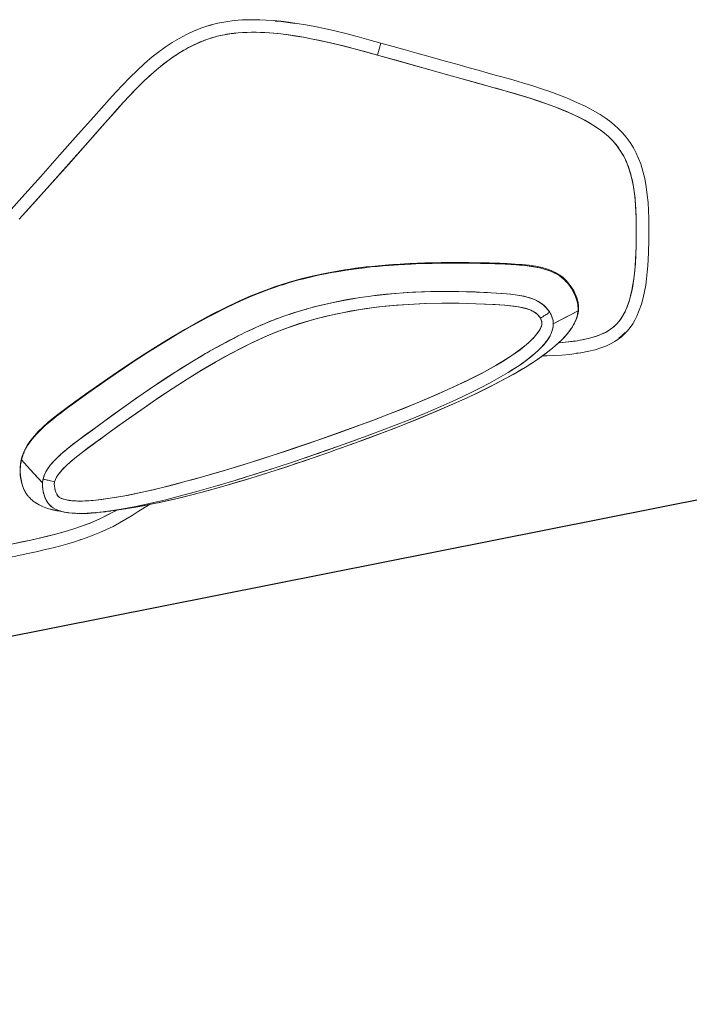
# Model space of a CAD drawing. Header units: millimetres. Extents: x -391 to 65307, y -49674 to 2290.
# Tile 12 of 21: x 17614 to 19208, y -38845 to -36503. Entities that reach past the tile are written whole.
import ezdxf

# ---------------------------------------------------------------- set-up
doc = ezdxf.new("R2010")
doc.units = ezdxf.units.MM
doc.header["$LTSCALE"] = 200
doc.header["$MEASUREMENT"] = 0
doc.layers.get('0').update_dxf_attribs({"color": 8, "linetype": 'CONTINUOUS'})
doc.layers.add('furniture', color=8, linetype='CONTINUOUS')
doc.layers.add('orlando', color=8, linetype='CONTINUOUS')

# ---------------------------------------------------------------- blocks, each defined once
blk = doc.blocks.new('A$C581C1D5C')
at = {"linetype": 'Continuous', "lineweight": 0}
for p, q in [((1208.6, 1302.5), (1210.6, 1303.7)), ((1156.8, 1233.2), (1173.7, 1245.9)), ((1173.7, 1245.9), (1191.2, 1257.8)), ((1226.7, 1242.9), (1229.4, 1243.3)), ((1248.1, 1245.4), (1250.4, 1245.5)), ((1269, 1245), (1269.6, 1245)), ((1269.6, 1245), (1270.1, 1244.9)), ((1137.9, 1217.5), (1140.3, 1219.7)), ((1140.3, 1219.7), (1156.8, 1233.2)), ((1150.5, 1222), (1152.5, 1222.7)), ((1204, 1238.2), (1205.6, 1238.6)), ((1287.6, 1240.4), (1287.7, 1240.4)), ((1119.5, 1211.3), (1118.7, 1211)), ((1177.5, 1199.6), (1158.2, 1193.1)), ((1197, 1205.5), (1177.5, 1199.6)), ((1246.8, 1215.7), (1236.7, 1214.4)), ((1253.6, 1216.1), (1246.8, 1215.7)), ((1257, 1216.2), (1253.6, 1216.1)), ((1272.2, 1214.8), (1267.1, 1215.7)), ((1269.2, 1215.4), (1268.8, 1215.4)), ((1268.9, 1215.4), (1269.2, 1215.4)), ((1277.1, 1213.3), (1272.2, 1214.8)), ((1279.4, 1212.2), (1277.1, 1213.3)), ((1281.5, 1210.9), (1279.4, 1212.2)), ((1283.5, 1209.2), (1281.5, 1210.9)), ((1285.2, 1207.3), (1283.5, 1209.2)), ((1288.1, 1203.1), (1285.2, 1207.3)), ((1290.4, 1198.6), (1288.1, 1203.1)), ((1291.5, 1196.3), (1290.4, 1198.6)), ((1292.4, 1194), (1291.5, 1196.3)), ((1120, 1178.7), (1082.4, 1163.1)), ((1146, 1188.6), (1142.9, 1187.5)), ((1144, 1187.9), (1146.3, 1188.7)), ((1294.1, 1189.2), (1292.4, 1194)), ((1292.9, 1167.3), (1294.7, 1173.1)), ((1295.3, 1184.2), (1294.1, 1189.2)), ((1294.7, 1173.1), (1295.5, 1179.2)), ((1295.5, 1181.7), (1295.3, 1184.2)), ((1295.5, 1179.2), (1295.5, 1181.7)), ((1323.3, 1172.3), (1323.1, 1171.1)), ((1074.4, 1159.6), (1074.4, 1159.7)), ((1279.7, 1142.4), (1283.3, 1148.1)), ((1289.8, 1159.8), (1292.9, 1167.3)), ((1319.3, 1156.9), (1318.8, 1155.4)), ((1382.8, 1148.2), (1382.8, 1147.9)), ((1255.1, 1110.8), (1267.9, 1126.3)), ((1314.5, 1145.7), (1313.7, 1144.1)), ((1314.7, 1146.1), (1314.5, 1145.7)), ((908.4, 1113.6), (911.1, 1115)), ((1241.7, 1095.7), (1255.1, 1110.8)), ((870.2, 1093.8), (872.3, 1094.9)), ((935.1, 1093.4), (898.9, 1074.9)), ((1221.2, 1073.6), (1228.1, 1080.9)), ((1228.1, 1080.9), (1241.7, 1095.7)), ((862.9, 1055.9), (827, 1036.7)), ((898.9, 1074.9), (862.9, 1055.9)), ((1200.5, 1051.7), (1207.4, 1059)), ((1207.4, 1059), (1214.3, 1066.3)), ((1214.3, 1066.3), (1221.2, 1073.6)), ((787.7, 1049.5), (794.5, 1053.2)), ((827, 1036.7), (791.4, 1017.3)), ((1172.9, 1022.4), (1186.7, 1037.1)), ((1186.7, 1037.1), (1200.5, 1051.7)), ((791.4, 1017.3), (720.5, 977.6)), ((741.1, 1023.7), (742.3, 1024.4)), ((1145.2, 993.3), (1172.9, 1022.4)), ((1117.2, 964.5), (1145.2, 993.3)), ((720.5, 977.6), (685.3, 957.4)), ((1088.8, 936), (1117.2, 964.5)), ((685.3, 957.4), (650.2, 937)), ((571.2, 924.9), (577.6, 928.7)), ((1060.1, 907.9), (1088.8, 936)), ((580.4, 895.5), (545.8, 874.2)), ((1030.9, 880.4), (1060.1, 907.9)), ((545.8, 874.2), (511.4, 852.6)), ((1001.4, 853.4), (1030.9, 880.4)), ((511.4, 852.6), (477.4, 830.5)), ((971.3, 827.1), (1001.4, 853.4)), ((426.2, 832.2), (426.6, 832.5)), ((477.4, 830.5), (443.6, 808)), ((443.6, 808), (410.3, 784.9)), ((995.9, 809.7), (989.4, 804.1)), ((410.3, 784.9), (377.5, 761)), ((1075.8, 781.6), (1065.8, 773)), ((377.5, 761), (345.4, 736.3)), ((827.3, 720.7), (844.3, 731.3)), ((810, 710.6), (827.3, 720.7)), ((251.3, 647.2), (251.3, 647.2)), ((228.6, 610), (227, 605.1)), ((232.8, 619.4), (228.6, 610)), ((237.9, 628.3), (232.8, 619.4)), ((225.9, 600), (225.7, 594.8)), ((225.7, 594.8), (226, 592.2)), ((227, 605.1), (225.9, 600)), ((226, 592.2), (226.6, 589.8)), ((226.6, 589.8), (227.6, 587.4)), ((227.6, 587.4), (228.8, 585.2)), ((428.9, 582.5), (468.7, 589.9)), ((468.7, 589.9), (508.3, 598.3)), ((508.3, 598.3), (547.6, 607.7)), ((790.8, 588.6), (787.6, 587.1)), ((46.3, 553.3), (51.7, 562.4)), ((51.7, 562.4), (58.2, 570.9)), ((179.5, 572.7), (179.6, 573)), ((179.6, 573), (179.5, 572.7)), ((228.8, 585.2), (231.9, 581.2)), ((231.9, 581.2), (233.7, 579.3)), ((233.7, 579.3), (235.6, 577.6)), ((235.6, 577.6), (239.5, 574.4)), ((239.5, 574.4), (243.8, 571.7)), ((243.8, 571.7), (248.4, 569.5)), ((248.4, 569.5), (253.2, 567.9)), ((253.2, 567.9), (258.1, 566.7)), ((258.1, 566.7), (268.1, 565.2)), ((268.1, 565.2), (278.2, 564.6)), ((278.2, 564.6), (288.4, 564.6)), ((288.4, 564.6), (308.6, 565.7)), ((348.9, 570.1), (368.9, 572.9)), ((368.9, 572.9), (389, 575.9)), ((389, 575.9), (409, 579.1)), ((409, 579.1), (428.9, 582.5)), ((1494.7, 581.1), (1471.8, 543.9)), ((466.6, 561.2), (459.4, 559.7)), ((1471.8, 543.9), (1449.2, 506.4)), ((1449.2, 506.4), (1404.2, 431.3)), ((350.9, 472.5), (351.2, 471)), ((351.2, 471), (350.9, 472.5)), ((1404.2, 431.3), (1359.4, 356.2)), ((1359.4, 356.2), (1341.5, 326.1)), ((1341.5, 326.1), (1314.4, 281.1)), ((1314.4, 281.1), (1303, 262.5)), ((1303, 262.5), (1291.4, 243.9)), ((395.8, 67.4), (354.2, 71.9)), ((437.4, 63.7), (395.8, 67.4)), ((562.6, 53), (479.1, 60.1)), ((729.4, 38.9), (726.9, 9)), ((726.9, 9), (729.4, 38.9)), ((771.4, 35.4), (729.4, 38.9)), ((813.3, 32.6), (771.4, 35.4)), ((855.3, 30.6), (813.3, 32.6))]:
    blk.add_line(p, q, dxfattribs=at)
at = {"linetype": 'Continuous', "lineweight": 15}
blk.add_line((1277.2, 1245.6), (1274.3, 1245.6), dxfattribs=at)
at = {"linetype": 'Continuous', "lineweight": 0, "flags": 128}
for points in [[(1494.7, 581.1), (1464, 531), (1433.7, 480.6), (1403.5, 430.1), (1373.4, 379.6), (1343.3, 329.1), (1326.6, 301.4), (1309.9, 273.7), (1292.9, 246.2), (1275.2, 219.2), (1263.6, 202.4), (1251.5, 186), (1239, 170), (1225.9, 154.6), (1212.3, 139.6), (1199.4, 126.6), (1185.9, 114.2), (1171.7, 102.4), (1156.8, 91.4), (1141.3, 81.3), (1125.7, 72.3), (1109.5, 64.4), (1092.8, 57.5), (1075.6, 51.7), (1054.8, 45.9), (1034, 41.3), (1013.3, 37.7), (992.6, 34.9), (971.8, 32.8), (951.1, 31.3), (919.4, 30.1), (887.7, 29.9), (856, 30.6), (824.4, 32), (792.7, 33.9), (761, 36.2), (729.4, 38.9)], [(1137.8, 1217.5), (1138.2, 1217.8), (1156.4, 1232.9), (1175.1, 1246.9), (1194.3, 1259.8), (1212.9, 1271), (1231.8, 1281.6), (1251, 1291.6), (1270.4, 1301.2), (1290, 1310.3), (1325.4, 1325.9), (1361.2, 1340.8), (1397.2, 1355.1), (1433.5, 1368.9), (1469.9, 1382.3)], [(1306.7, 1317.8), (1325.4, 1325.9), (1345.2, 1334.2), (1365.9, 1342.7), (1387.8, 1351.4)], [(1227.8, 1279.4), (1241.8, 1286.9), (1256.6, 1294.4), (1272.4, 1302.1), (1289.1, 1309.9), (1306.7, 1317.8)], [(1191.2, 1257.8), (1202.7, 1265), (1214.9, 1272.2), (1227.8, 1279.4)], [(1205.6, 1238.6), (1216.9, 1241.1), (1218.3, 1241.3)], [(1252, 1245.5), (1258.9, 1245.7), (1259.9, 1245.6)], [(1318.6, 1205.2), (1316.3, 1210.6), (1314.5, 1214.3), (1312.2, 1218.4), (1309.3, 1222.8), (1305.6, 1227.6), (1301.7, 1231.5), (1297.1, 1235.2), (1292.3, 1238.2), (1287.6, 1240.4), (1281.4, 1242.6), (1275.8, 1244), (1270.7, 1244.8), (1265.9, 1245.3), (1261.4, 1245.6), (1259.3, 1245.7)], [(1289.1, 1245.4), (1274.4, 1245.6), (1274.3, 1245.6)], [(1276.8, 1245.6), (1284.6, 1245.6), (1296.8, 1244.8), (1304.8, 1243.8), (1313, 1242.3), (1321.5, 1240.1), (1330.3, 1237), (1332.6, 1235.9)], [(1304.8, 1243.8), (1297.2, 1244.8), (1289.1, 1245.4)], [(1320.1, 1240.5), (1312.7, 1242.3), (1304.8, 1243.8)], [(1151.1, 1222.3), (1123.2, 1212.1), (1094.5, 1200.8), (1061, 1186.6), (1027.8, 1171.7), (995, 1156.4), (953.4, 1136.3), (912.3, 1115.6), (871.4, 1094.5), (830.9, 1072.9)], [(1119.5, 1211.3), (1127.1, 1213.9), (1144.7, 1219.7)], [(1122.6, 1211.9), (1123.4, 1212.2), (1143.9, 1219.8)], [(1144.9, 1219.8), (1141.2, 1218.6), (1136, 1216.9)], [(1161.9, 1226), (1163.6, 1226.5), (1182.6, 1232.4)], [(1184.8, 1233.1), (1189.8, 1234.5), (1195.2, 1236)], [(1195.2, 1236), (1197.8, 1236.6), (1200.4, 1237.3)], [(1200.4, 1237.3), (1202.8, 1237.9), (1203.7, 1238.1)], [(1291.2, 1238.7), (1294.8, 1236.7), (1298.1, 1234.4)], [(1299.3, 1233.6), (1300.9, 1232.2), (1302, 1231.3)], [(1302, 1231.3), (1302.9, 1230.4), (1303.9, 1229.5)], [(1303.9, 1229.5), (1305.6, 1227.6), (1306.9, 1226)], [(1308.4, 1224), (1310.1, 1221.7), (1312.9, 1217.2)], [(1334.9, 1234.9), (1327.6, 1238), (1320.1, 1240.5)], [(1339.1, 1232.7), (1337, 1233.8), (1334.9, 1234.9)], [(1343.2, 1230.3), (1340.9, 1231.7), (1339.1, 1232.7)], [(1348.4, 1226.7), (1345.8, 1228.6), (1343.2, 1230.3)], [(1344.1, 1229.7), (1344.3, 1229.6), (1344.6, 1229.4)], [(1351.4, 1224.2), (1349.9, 1225.5), (1348.4, 1226.7)], [(1352.7, 1223.1), (1352, 1223.8), (1351.4, 1224.2)], [(1354.4, 1221.6), (1353.6, 1222.4), (1352.7, 1223.1)], [(1359.7, 1215.9), (1357.1, 1218.8), (1354.4, 1221.6)], [(1357.3, 1218.6), (1357.4, 1218.5), (1357.6, 1218.3)], [(231.9, 581.2), (229.3, 584.4), (227.3, 588), (226, 592), (225.7, 596.1), (226, 600.2), (227.6, 606.9), (229.9, 613.3), (232.9, 619.5), (238, 628.5), (243.6, 637), (249.7, 645.1), (256.1, 653.1), (269.6, 668.3), (283.9, 682.8), (298.7, 696.8), (313.9, 710.2), (338.7, 731), (364.1, 750.9), (390, 770.3), (416.3, 789.1), (442.9, 807.4), (487.7, 837.3), (533.2, 866.3), (579.1, 894.6), (625.3, 922.4), (671.9, 949.7), (718.8, 976.6), (766.3, 1003.4), (814.1, 1029.7), (862.3, 1055.7), (910.9, 1081.1), (960, 1105.9), (987.7, 1119.5), (1015.6, 1132.9), (1043.6, 1145.9), (1071.8, 1158.5), (1100.3, 1170.7), (1128.9, 1182.2), (1157.9, 1193), (1174.2, 1198.5), (1190.6, 1203.7), (1207.1, 1208.3), (1223.9, 1212.1), (1233.8, 1214), (1243.7, 1215.4), (1253.8, 1216.1), (1259.7, 1216.2), (1265.6, 1215.9), (1271.4, 1215), (1277.1, 1213.3), (1281.6, 1210.8), (1285.2, 1207.3), (1288.1, 1203.1), (1290.4, 1198.6), (1292.4, 1194), (1294.1, 1189.2), (1295.3, 1184.2), (1295.5, 1179.2)], [(676.1, 993.8), (697.3, 1006), (755.6, 1038.8), (802.7, 1064.5), (850, 1089.7), (897.8, 1114.2), (946.1, 1137.9), (994.8, 1160.6), (1031, 1176.6), (1067.6, 1191.8), (1104.8, 1206), (1119.1, 1211.1)], [(1118.7, 1211), (1103.8, 1205.7), (1089.9, 1200.5), (1076.9, 1195.5), (1064.9, 1190.7), (1053.9, 1186.2), (1043.7, 1181.9)], [(1267.1, 1215.7), (1262.3, 1216.1), (1257, 1216.2)], [(1312.9, 1217.2), (1314.2, 1214.8), (1315.4, 1212.4)], [(1315.4, 1212.4), (1316, 1211.2), (1316.5, 1210)], [(1316.5, 1210), (1316.8, 1209.4), (1317.1, 1208.8)], [(1317.1, 1208.8), (1317.4, 1208.2), (1317.6, 1207.6)], [(1317.6, 1207.6), (1318.2, 1206.2), (1318.7, 1205.1)], [(1320.2, 1201), (1319.4, 1203.1), (1318.6, 1205.2)], [(1318.7, 1205.1), (1319.1, 1203.9), (1319.6, 1202.6)], [(1319.6, 1202.6), (1320.5, 1200.1), (1321.3, 1197.5)], [(1321.3, 1197.5), (1322, 1195), (1322.7, 1192.3)], [(1364.5, 1209.6), (1362.4, 1212.5), (1359.7, 1215.9)], [(1362.8, 1212), (1362.9, 1211.9), (1363.1, 1211.6)], [(1368.6, 1202.9), (1366.6, 1206.3), (1364.5, 1209.6)], [(1367.2, 1205.3), (1367.4, 1205), (1367.7, 1204.5)], [(1372.2, 1195.9), (1370.5, 1199.4), (1368.6, 1202.9)], [(1370.9, 1198.5), (1371.1, 1198.2), (1371.3, 1197.7)], [(1373.7, 1192.2), (1372.9, 1194.1), (1372.2, 1195.9)], [(1295.5, 1179.2), (1294.7, 1173.3), (1293, 1167.5), (1290.8, 1162), (1288.2, 1156.6), (1285.3, 1151.4), (1282.3, 1146.4), (1274.4, 1134.9), (1266, 1123.9), (1255.3, 1111.1), (1244.3, 1098.6), (1233.1, 1086.3), (1202.5, 1053.8), (1171.9, 1021.4), (1135.2, 983), (1097.9, 945.1), (1060, 907.9), (1031.2, 880.6), (1002, 854), (972.3, 828), (942.1, 802.8), (917.9, 783.6), (893.3, 765), (868.2, 747.2), (842.5, 730.2), (817.1, 714.6), (791, 700), (764.2, 686.2), (737, 673.3), (709.5, 661.3), (681.6, 650.1), (648.4, 637.9), (614.8, 626.8), (580.8, 616.6), (546.5, 607.4), (507.3, 598), (467.9, 589.7), (428.3, 582.4), (388.4, 575.8), (366.1, 572.5), (343.7, 569.4), (321.2, 566.8), (298.7, 565), (288.7, 564.6), (278.8, 564.6), (268.9, 565.1), (259, 566.5), (252.9, 568), (247, 570.1), (241.5, 573.1), (236.5, 576.8), (231.9, 581.2)], [(1043.7, 1181.9), (1007.8, 1166.4), (971.5, 1149.9), (934.9, 1132.5), (897.7, 1114.1)], [(1158.2, 1193.1), (1139.6, 1186.3), (1120, 1178.7)], [(1286.6, 1104), (1293.6, 1112.9), (1298.6, 1119.7), (1303.5, 1126.8), (1308.3, 1134.3), (1312.9, 1142.5), (1314.9, 1146.4), (1316.8, 1150.5), (1318.6, 1155), (1320.3, 1159.7), (1321.8, 1165), (1323.1, 1170.9), (1323.8, 1177.6)], [(1295.5, 1179.2), (1298.8, 1179), (1302, 1178.9), (1305.2, 1178.8), (1308.2, 1178.6), (1311, 1178.5), (1313.7, 1178.3), (1316.1, 1178.2), (1318.3, 1178), (1320.1, 1177.9), (1321.7, 1177.8), (1322.9, 1177.7), (1323.8, 1177.6)], [(1323.8, 1177.6), (1322.9, 1177.7), (1321.7, 1177.8), (1320.1, 1177.9), (1318.3, 1178), (1316.1, 1178.2), (1313.7, 1178.3), (1311, 1178.5), (1308.2, 1178.6), (1305.2, 1178.8), (1302, 1178.9), (1298.8, 1179), (1295.5, 1179.2)], [(1322.7, 1192.3), (1322.9, 1191), (1323.1, 1189.7)], [(1323.1, 1189.7), (1323.3, 1188.6), (1323.5, 1187)], [(1323.8, 1177.6), (1323.6, 1174.8), (1323.3, 1172.3)], [(1323.5, 1187), (1323.7, 1184.7), (1323.9, 1182.3)], [(1382.7, 1142.5), (1349.7, 1167.5), (1323.5, 1187)], [(1323.5, 1187), (1356.8, 1162.2), (1382.7, 1142.5)], [(1323.9, 1182.3), (1323.9, 1179.9), (1323.8, 1177.6)], [(1376.4, 1184.9), (1375.1, 1188.6), (1373.7, 1192.2)], [(1377.6, 1181.2), (1377, 1183), (1376.4, 1184.9)], [(1379.7, 1173.5), (1378.7, 1177.5), (1377.6, 1181.2)], [(1378.8, 1177.2), (1378.8, 1177.1), (1378.9, 1176.8)], [(1382.3, 1158.1), (1381.2, 1166.1), (1379.7, 1173.5)], [(1082.4, 1163.1), (1064.8, 1155.4), (1046.6, 1147.3), (1027.7, 1138.6), (1008.2, 1129.4)], [(1283.3, 1148.1), (1286.8, 1154.1), (1289.8, 1159.8)], [(1317.1, 1151.2), (1315.9, 1148.7), (1315.9, 1148.5)], [(1318.5, 1154.6), (1318.3, 1154.1), (1317.9, 1153.2)], [(1322.3, 1167), (1321.1, 1162.2), (1319.3, 1156.9)], [(1323, 1170.6), (1322.9, 1169.6), (1322.3, 1167)], [(1382.8, 1150.3), (1382.6, 1154.9), (1382.3, 1158.1)], [(1382.8, 1146.4), (1382.8, 1148.3), (1382.8, 1150.3)], [(1008.2, 1129.4), (990.7, 1121), (972.7, 1112.2), (954.2, 1103), (935.1, 1093.4)], [(1267.9, 1126.3), (1274.2, 1134.6), (1279.7, 1142.4)], [(1310.3, 1137.7), (1305.6, 1130), (1298.9, 1120)], [(1312.7, 1142.2), (1312.5, 1141.7), (1312.3, 1141.3)], [(1380.7, 1126.8), (1380.5, 1125.6), (1379.9, 1123.3)], [(1381.7, 1132.3), (1382.3, 1137), (1382.7, 1142.5)], [(1382.7, 1142.5), (1382.8, 1144.2), (1382.8, 1146.4)], [(897.7, 1114.1), (878.6, 1104.4), (858.8, 1094.2), (838.1, 1083.4), (816.6, 1072), (794.2, 1060), (774.9, 1049.5), (755, 1038.5), (739.1, 1029.6), (722, 1020), (703.9, 1009.8), (684.7, 998.8)], [(926.7, 753.7), (931.6, 757.3), (954.5, 775.3), (977, 793.7), (999.2, 812.5), (1021, 831.7), (1050.5, 858.6), (1079.6, 886.1), (1108.2, 914.1), (1136.4, 942.5), (1164.2, 971.2), (1191.6, 1000.1), (1218.8, 1029.1), (1246, 1058), (1258, 1071), (1270, 1084.4), (1281.9, 1098.2), (1284.9, 1101.9)], [(1286.1, 1103.3), (1272.3, 1087), (1258.4, 1071.4)], [(1290.8, 1109.2), (1288.3, 1106.1), (1286.1, 1103.3)], [(1293.9, 1113.2), (1292.3, 1111.2), (1290.8, 1109.2)], [(1298.9, 1120), (1296, 1116), (1293.9, 1113.2)], [(1364.2, 1084.4), (1369.1, 1093.6), (1373.3, 1102.8)], [(1374.7, 1106.3), (1374.2, 1105.1), (1373.8, 1104.1)], [(832.3, 1073.7), (851.7, 1084), (870.2, 1093.8)], [(1353.5, 1067.2), (1359.1, 1075.8), (1364.2, 1084.4)], [(830.9, 1072.9), (786.1, 1048.6), (741.5, 1023.9)], [(794.5, 1053.2), (814, 1063.8), (832.3, 1073.7)], [(1258.4, 1071.4), (1243.6, 1055.5), (1229.6, 1040.5)], [(1329.1, 1035.5), (1342.4, 1052), (1353.5, 1067.2)], [(1326.5, 1032.5), (1324.7, 1030.2), (1311.2, 1014.9), (1297.6, 1000), (1283.9, 985.5), (1250.4, 950.6), (1216.6, 916), (1186.6, 885.9)], [(1229.6, 1040.5), (1215.2, 1025.2), (1200.6, 1009.7)], [(1302.7, 1005.5), (1316.8, 1021.1), (1329.1, 1035.5)], [(741.5, 1023.9), (687, 993), (632.8, 961.6), (578.9, 929.5), (525.3, 896.6), (491.9, 875.5), (458.7, 853.9), (425.7, 831.9), (393.1, 809.2), (360.9, 785.7), (341.2, 770.7), (321.7, 755.3), (302.3, 739.3), (283.3, 722.7), (264.6, 705.2), (255.4, 695.9), (246.4, 686.4), (237.6, 676.5), (229.1, 666.1), (220.8, 655), (216.8, 649.1), (212.9, 642.9), (209.2, 636.2), (205.7, 629.1), (202.5, 621.2), (201.1, 616.9), (199.9, 612.3), (198.9, 607.1), (198.3, 601.3), (198.3, 594.7), (198.7, 591.2), (199.4, 587.6)], [(700.8, 1000.9), (708.9, 1005.5), (719.4, 1011.5)], [(1200.6, 1009.7), (1186.1, 994.3), (1171.6, 979.1)], [(645, 968.8), (669.2, 982.8), (682.2, 990.3)], [(684.7, 998.8), (667.4, 988.8), (650.1, 978.8)], [(682.2, 990.3), (691.9, 995.8), (700.8, 1000.9)], [(1275.3, 976.4), (1288.6, 990.4), (1302.7, 1005.5)], [(191.9, 647.9), (192.5, 648.7), (205.3, 663.1), (218.5, 676.9), (232, 690.2), (245.8, 702.9), (270.4, 724.5), (295.4, 745), (320.8, 764.9), (346.6, 784.2), (372.6, 802.9), (398.8, 821.3), (440.5, 849.4), (482.5, 876.8), (524.9, 903.5), (582, 938.5), (620.7, 961.5)], [(608, 947), (624.5, 956.7), (631.2, 960.6)], [(650.1, 978.8), (637.2, 971.3), (615.6, 958.5)], [(639.1, 972.4), (639.5, 972.6), (640, 972.9)], [(1171.6, 979.1), (1157, 963.8), (1142.3, 948.6)], [(1247.6, 947.6), (1262.4, 963), (1275.3, 976.4)], [(615.6, 958.5), (594.8, 946.1), (575, 934.3), (556.4, 923), (538.8, 912.2), (522.3, 902), (506.9, 892.3), (492.6, 883.3), (479.4, 874.8)], [(650.2, 937), (626.2, 922.9), (603, 909.1), (580.4, 895.5)], [(1142.3, 948.6), (1127.6, 933.6), (1112.7, 918.6)], [(1219.6, 919), (1233.6, 933.3), (1247.6, 947.6)], [(1112.7, 918.6), (1097.8, 903.8), (1082.6, 889)], [(1191.4, 890.6), (1204.8, 904), (1219.6, 919)], [(1134.1, 834.9), (1162.6, 862.3), (1191.4, 890.6)], [(479.4, 874.8), (431.6, 843.5), (390.6, 815.6)], [(1082.6, 889), (1067.5, 874.6), (1052, 860)], [(1052, 860), (1036.8, 846), (1021, 831.7)], [(918.4, 784), (935.8, 797.7), (953.4, 812.1), (971.3, 827.1)], [(1021, 831.7), (1005.6, 818.1), (1001.7, 814.7)], [(1075.2, 781.1), (1105.4, 808.2), (1134.1, 834.9)], [(390.6, 815.6), (368, 799.7), (347.3, 784.7)], [(989.4, 804.1), (973.8, 791.1), (957.2, 777.4)], [(347.3, 784.7), (313.3, 759.1), (284.1, 735.9)], [(882, 756.8), (900, 770), (918.4, 784)], [(957.2, 777.4), (948.6, 770.6), (939.5, 763.5), (937, 761.5), (934.5, 759.6), (932, 757.7), (929.4, 755.7), (926.8, 753.7), (924.2, 751.8), (916.8, 746.2), (908.7, 740.3), (899.9, 733.9), (890.4, 727.2)], [(951.1, 681.5), (974.3, 698.5), (996.4, 715.5), (1017.6, 732.3), (1037.7, 748.8), (1056.9, 765.1), (1075.2, 781.1)], [(844.3, 731.3), (862.9, 743.6), (882, 756.8)], [(1040.9, 751.6), (1039.4, 750.3), (1010.4, 726.5), (980.8, 703.4), (978.3, 701.5)], [(284.1, 735.9), (272.4, 726.2), (261.4, 716.8), (251.1, 707.7), (241.5, 699), (232.6, 690.7), (224.3, 682.7)], [(345.4, 736.3), (329.2, 723.2), (314.1, 710.4)], [(782.6, 663.4), (783.3, 663.8), (809.3, 677.3), (834.7, 691.6), (859.6, 706.8), (884.2, 723), (908.2, 739.9), (910.3, 741.5)], [(890.4, 727.2), (883.1, 722.3), (873, 715.5)], [(314.1, 710.4), (300.4, 698.3), (287.8, 686.5), (276.1, 675), (265.5, 663.9), (256, 653)], [(258.6, 699.2), (264.7, 705.2), (271.2, 711.4), (278, 717.8), (280.2, 719.8)], [(774.6, 691.4), (792.6, 700.8), (810, 710.6)], [(855.4, 704.2), (849.3, 700.3), (847.5, 699.2), (846.5, 698.6)], [(873, 715.5), (862.2, 708.4), (855.4, 704.2)], [(224.3, 682.7), (209.5, 667.6), (196.8, 653.7)], [(230.8, 668.3), (242.7, 682.4), (258.6, 699.2)], [(738.2, 673.8), (756.6, 682.5), (774.6, 691.4)], [(819.2, 682.7), (803.8, 674.4), (781.7, 663)], [(837.5, 693.2), (828.7, 688.1), (819.2, 682.7)], [(846.5, 698.6), (842.1, 696), (837.5, 693.2)], [(884.4, 637.4), (900.6, 647.5), (917.2, 658.2), (934, 669.5), (951.1, 681.5)], [(199.1, 666), (200.7, 666.4), (210.4, 668.5)], [(217.1, 649.5), (222.9, 658), (229.7, 667)], [(625.3, 630.2), (651.2, 638.9), (676.5, 648.1), (701.1, 657.8)], [(673.2, 616.9), (695.9, 625.2), (730.2, 639.2), (756.9, 651.1), (768.8, 656.8)], [(701.1, 657.8), (719.8, 665.7), (738.2, 673.8)], [(781.7, 663), (759.6, 652.3), (743.3, 644.9)], [(107.6, 638.1), (122.1, 643.9), (131.5, 647.1)], [(155.6, 592.5), (158, 598), (163.1, 607.6), (168.5, 616.6), (174.2, 625.1), (180.2, 633.3), (181.2, 634.5)], [(184, 638.3), (177.7, 630), (172.1, 622.1)], [(196.8, 653.7), (190.1, 645.8), (184, 638.3)], [(206.3, 630.5), (208.2, 634.3), (210.3, 638.3)], [(210.3, 638.3), (211.9, 641.1), (213.6, 644)], [(213.6, 644), (215.2, 646.7), (217.1, 649.5)], [(743.3, 644.9), (722.9, 636.1), (704.2, 628.5)], [(867.1, 627.2), (875.8, 632.3), (884.4, 637.4)], [(729.4, 38.9), (518.8, 56.7), (477.5, 60.3), (436.1, 63.8), (394.8, 67.5), (353.6, 72), (330.5, 74.9), (307.6, 78.3), (284.7, 82.3), (261.9, 86.9), (244.1, 91.1), (226.4, 95.8), (208.8, 101.3), (191.5, 107.6), (178, 113.4), (164.8, 119.8), (152.1, 127.2), (139.9, 135.6), (128.5, 144.9), (118.2, 155), (108.7, 165.9), (100.1, 177.6), (92.3, 189.8), (84.8, 203.8), (78.1, 218.3), (72.2, 233.1), (67, 248.1), (62.3, 263.5), (57, 283.7), (52.3, 303.9), (48.1, 324.3), (44, 346.2), (40.1, 368.1), (36.7, 390.1), (33.7, 412.2), (31.5, 434.4), (30.6, 447.9), (30.1, 461.6), (30, 475.3), (30.6, 489), (31.8, 502.6), (33.9, 516.1), (37.1, 529.5), (40.4, 539.8), (44.5, 549.7), (49.6, 559.2), (55.8, 568), (63, 576.1), (70.8, 583.3), (79.2, 589.7), (88, 595.6), (97.2, 600.8), (111, 607.6), (125.2, 613.6), (139.8, 619), (154.6, 623.8), (169.7, 628.2), (178.1, 630.5)], [(150, 622.4), (163, 626.3), (177, 630.2), (178.1, 630.5)], [(172.1, 622.1), (166.5, 613.4), (161.6, 605)], [(198.5, 604.5), (198.9, 607.2), (199.4, 609.9)], [(199.4, 609.9), (200, 612.6), (200.6, 615.3)], [(200.6, 615.3), (201.4, 617.8), (202.2, 620.4)], [(202.2, 620.4), (203.2, 623), (204.2, 625.5)], [(204.2, 625.5), (205.2, 627.9), (206.3, 630.5)], [(547.6, 607.7), (574.1, 614.8), (600, 622.3), (625.3, 630.2)], [(704.2, 628.5), (683.3, 620.5), (663, 613.1), (643.3, 606.4), (624.3, 600.3)], [(813.5, 599.1), (831.9, 608.2), (849.4, 617.4)], [(849.4, 617.4), (855.5, 620.7), (867.1, 627.2)], [(868.4, 628), (868, 627.8), (867.8, 627.6)], [(32.9, 585.1), (35.7, 588.6), (39.2, 592.7)], [(58.2, 570.9), (65.3, 578.4), (73.5, 585.5)], [(199.2, 588.3), (170, 565.5), (147, 547.6)], [(147, 547.6), (176.3, 570.4), (199.2, 588.3)], [(153.2, 586.9), (151.4, 582.1), (150, 577.4)], [(161.6, 605), (157, 595.8), (153.2, 586.9)], [(198.2, 599.1), (198.3, 601.9), (198.5, 604.5)], [(198.4, 593.6), (198.2, 597.1), (198.2, 599.1)], [(199.2, 588.3), (198.8, 590.5), (198.4, 593.6)], [(199.6, 586.5), (199.4, 587.6), (199.2, 588.3)], [(199.4, 587.6), (200.5, 583.3), (202.1, 579)], [(200.1, 584.8), (199.8, 585.6), (199.6, 586.5)], [(212.6, 563.3), (217.9, 558), (223.7, 553.4), (230.2, 549.1), (237.2, 545.6), (244.1, 542.9), (250.8, 540.9), (258.2, 539.4), (265.3, 538.4), (272.1, 537.7), (278.7, 537.4), (289.9, 537.3), (300.8, 537.7), (311.5, 538.4), (321.9, 539.3), (346.2, 542), (370.2, 545.1), (394, 548.6), (434.4, 555.2), (474.7, 562.7), (514.9, 571.1), (554.9, 580.6), (590.6, 590.2), (626.1, 600.8), (634.2, 603.5)], [(624.3, 600.3), (603.5, 593.9), (582.9, 588.1), (562.5, 582.6), (542.4, 577.5)], [(740, 567.3), (753.9, 572.8), (767.1, 578.2), (779.7, 583.6), (791.6, 588.9), (802.9, 594), (813.5, 599.1)], [(27.2, 576.9), (29.8, 580.7), (32.7, 584.8)], [(147.1, 562.6), (146.9, 560.4), (146.7, 557.6)], [(147.8, 567.6), (147.4, 565.2), (147.1, 562.6)], [(150, 577.4), (148.8, 572.6), (147.8, 567.6)], [(150.9, 580.5), (151.2, 581.4), (151.3, 581.7)], [(201.2, 581.4), (200.6, 583.1), (200.1, 584.8)], [(204.1, 574.9), (202.5, 578.1), (201.2, 581.4)], [(208, 568.8), (205.9, 571.9), (204.1, 574.9)], [(212.6, 563.3), (210, 566.3), (208, 568.8)], [(212.6, 563.3), (213.6, 564.2), (214.8, 565.4), (216.3, 566.9), (218.1, 568.5), (220, 570.3), (222.2, 572.3), (224.5, 574.4), (226.9, 576.6), (229.4, 578.8), (231.9, 581.2)], [(231.9, 581.2), (229.4, 578.8), (226.9, 576.6), (224.5, 574.4), (222.2, 572.3), (220, 570.3), (218.1, 568.5), (216.3, 566.9), (214.8, 565.4), (213.6, 564.2), (212.6, 563.3)], [(216.3, 559.5), (214.4, 561.3), (212.6, 563.3)], [(308.6, 565.7), (320.9, 566.8), (334.3, 568.3), (348.9, 570.1)], [(542.4, 577.5), (500.8, 568), (474.8, 562.8)], [(702.5, 553.6), (724.1, 561.3), (740, 567.3)], [(732.4, 564.5), (730.1, 563.5), (726.9, 562.4)], [(146.8, 550.6), (146.7, 551.4), (146.8, 553.5)], [(146.8, 559.7), (146.8, 559.9), (146.8, 560)], [(147, 547.6), (147.6, 543.6), (148.3, 540.1)], [(147.8, 542.3), (147.7, 542.7), (147.7, 542.9)], [(148.3, 540.1), (149.2, 536.3), (150.3, 532.6)], [(220.3, 556), (218.8, 557.2), (216.3, 559.5)], [(228.9, 549.9), (224.8, 552.6), (220.3, 556)], [(238.4, 545), (233.4, 547.4), (228.9, 549.9)], [(243.4, 543.1), (241, 544), (238.4, 545)], [(248.5, 541.5), (245.9, 542.3), (243.4, 543.1)], [(264.2, 538.5), (256.6, 539.7), (248.5, 541.5)], [(333.2, 540.4), (322.1, 539.3), (312.1, 538.4)], [(358.6, 543.5), (345.5, 541.9), (333.2, 540.4)], [(375.4, 545.9), (367.1, 544.7), (358.6, 543.5)], [(417.5, 552.4), (395.9, 548.9), (375.4, 545.9)], [(459.4, 559.7), (438.8, 556), (417.5, 552.4)], [(587.5, 519.3), (598.6, 522.2), (610.4, 525.3), (622.9, 528.7), (636.1, 532.5), (650, 536.6), (664.6, 541.1)], [(664.6, 541.1), (679.3, 545.8), (702.5, 553.6)], [(705.4, 554.6), (701.6, 553.2), (672.8, 543.7), (671.3, 543.2)], [(150, 533.7), (149.9, 534.1), (149.8, 534.5)], [(150.3, 532.6), (153.1, 525.7), (156.7, 518.7)], [(200.4, 476.6), (192.6, 481), (185.2, 486.2), (178.5, 491.9), (172.5, 497.8), (168.3, 502.6), (164.4, 507.5), (160.5, 512.8), (156.6, 519), (152.9, 526.1), (152.4, 527.4)], [(156.7, 518.7), (158.7, 515.5), (160.9, 512.2)], [(269.5, 537.9), (266.8, 538.2), (264.2, 538.5)], [(290.8, 537.4), (279.8, 537.4), (269.5, 537.9)], [(312.1, 538.4), (300.9, 537.7), (290.8, 537.4)], [(509.2, 501.1), (547.3, 509.5), (587.5, 519.3)], [(573.8, 515.9), (558.4, 512.1), (548.9, 510)], [(32, 428.7), (31, 441.5), (30.3, 453.7), (30, 465.3), (30.1, 477.4), (30.7, 490), (31.8, 501.9), (33.4, 513)], [(160.9, 512.2), (162, 510.6), (163.1, 509.1)], [(163.1, 509.1), (164.1, 507.8), (165.5, 506)], [(165.5, 506), (171.6, 498.9), (175.6, 494.6)], [(175.6, 494.6), (178.5, 491.8), (181.2, 489.5)], [(513.1, 502), (475.6, 494.2), (434.1, 486.4), (392.6, 479.2), (350.9, 472.5)], [(430.3, 485.8), (469.4, 493), (509.2, 501.1)], [(181.2, 489.5), (184.3, 486.9), (187.3, 484.6)], [(187.3, 484.6), (193.7, 480.3), (200.3, 476.6)], [(200.3, 476.6), (207.1, 473.5), (214.5, 470.7)], [(214.5, 470.7), (221.2, 468.7), (229.4, 466.9)], [(350.9, 472.5), (338, 470.6), (325, 468.7), (311.8, 467.1), (298.4, 465.7), (284.8, 464.6), (270.8, 464), (256.3, 464), (247.5, 464.5), (238.6, 465.4), (229.4, 466.9), (219.9, 469.1), (218.8, 469.4)], [(290.4, 465), (304.2, 466.3), (318.9, 468), (334.5, 470), (350.9, 472.5)], [(350.9, 472.5), (362.2, 474.2), (373.6, 476.1)], [(373.6, 476.1), (383.5, 477.7), (396.3, 479.9)], [(396.3, 479.9), (413.8, 482.9), (430.3, 485.8)], [(259.8, 463.9), (265.8, 463.9), (272.1, 464)], [(272.1, 464), (280.9, 464.4), (290.4, 465)], [(37.1, 387.1), (35, 401.7), (33.3, 415.6), (32, 428.7)], [(44.1, 345.8), (41.4, 360.5), (39.1, 374.3), (37.1, 387.1)], [(52.2, 304.7), (49.6, 317.1), (46.9, 330.8), (44.1, 345.8)], [(62.2, 263.8), (58.8, 276.5), (55.5, 290.1), (52.2, 304.7)], [(1291.4, 243.9), (1283.1, 231.1), (1275, 218.9), (1267.1, 207.5)], [(1267.1, 207.5), (1254, 189.3), (1240.9, 172.4)], [(1240.9, 172.4), (1226.6, 155.4), (1212.3, 139.6)], [(230.8, 94.6), (215.5, 99.1), (201.1, 104), (187.7, 109.2), (175.2, 114.7), (163.7, 120.4), (153.1, 126.5)], [(271.6, 84.8), (257.4, 87.9), (243.7, 91.1), (230.8, 94.6)], [(312.8, 77.5), (291.5, 81), (271.6, 84.8)], [(354.2, 71.9), (332.8, 74.6), (312.8, 77.5)], [(479.1, 60.1), (450.8, 62.5), (442.2, 63.3), (437.4, 63.7)], [(729.4, 38.9), (711.7, 40.4), (678.1, 43.2), (562.6, 53)], [(981.4, 33.7), (964.6, 32.2), (947.2, 31.1), (929, 30.4), (910.2, 30), (891.7, 29.9), (873.8, 30.1), (855.3, 30.6)], [(1137.4, 45.4), (1130.1, 41.8), (1129.9, 41.7)], [(984.3, 4.8), (969.8, 3.4), (947.8, 2), (935.5, 1.6)]]:
    blk.add_lwpolyline(points, dxfattribs=at)
at = {"linetype": 'Continuous', "lineweight": 15, "flags": 128}
for points in [[(1459.7, 1410.3), (1431.2, 1399.9), (1403.9, 1389.6), (1378, 1379.6), (1353.3, 1369.8), (1330, 1360.3), (1308, 1350.9), (1287.3, 1341.8), (1269.5, 1333.7), (1252.8, 1325.8), (1237.1, 1318), (1222.5, 1310.5), (1209, 1303.2), (1196.6, 1296.1), (1181.6, 1287), (1167.3, 1277.8), (1153.2, 1267.9), (1139.2, 1257.4), (1125.5, 1246.3), (1112.2, 1234.8), (1099.3, 1223.2), (1086.7, 1211.6), (1063.2, 1190)], [(1259.9, 1245.7), (1254.1, 1245.6), (1247.6, 1245.3), (1240.4, 1244.6), (1232.5, 1243.5), (1224, 1242), (1214.8, 1240.2), (1205.2, 1238), (1196.4, 1235.8), (1185.7, 1232.8), (1176.4, 1230.1), (1168.4, 1227.6), (1164.8, 1226.4), (1161.5, 1225.3), (1158.4, 1224.4), (1156.3, 1223.8), (1154.2, 1223.2), (1152.2, 1222.7), (1150.4, 1222.1)], [(1274.3, 1245.6), (1266.1, 1245.6), (1259.9, 1245.7)], [(1150.4, 1222.1), (1135.6, 1216.9), (1119.5, 1211.3)], [(351.2, 471), (376.3, 475), (400.4, 479.1), (423.7, 483.2), (446.1, 487.3), (467.8, 491.4), (488.2, 495.4), (507.8, 499.5), (526.6, 503.5), (544.5, 507.6), (564.8, 512.3), (584, 517.1), (601.9, 521.7), (618.7, 526.3), (634.2, 530.7), (648.7, 534.9), (662, 538.9), (674.3, 542.8), (686.5, 546.8), (698.8, 551), (711.1, 555.3), (723.4, 559.7), (752.4, 570.9), (781.5, 583), (809.6, 595.8), (837.6, 609.8), (865.4, 624.9), (892.5, 641), (918.8, 657.8), (944.4, 675.4), (973.9, 696.8), (1002.8, 719), (1031, 741.9), (1058.8, 765.4), (1086.6, 789.8), (1114, 814.7), (1141.1, 840.1), (1168.4, 866.4), (1195.9, 893.6), (1217.7, 915.5), (1239.7, 937.9), (1261.8, 960.8), (1283.5, 983.4), (1304.2, 1005.4), (1315.4, 1017.9), (1326.3, 1030.4), (1336.7, 1042.9), (1346.6, 1055.7), (1356, 1069), (1363.2, 1080.5), (1369.6, 1092.4), (1375.1, 1104.8), (1378.4, 1114.3), (1381, 1123.9), (1382.6, 1133.6), (1383.4, 1143), (1383.3, 1151.9), (1382.5, 1160.9), (1381, 1170), (1378.7, 1179), (1376.8, 1184.9), (1374.6, 1191), (1371.8, 1197.4), (1368.2, 1204.1), (1363.7, 1211), (1358.7, 1217.1)], [(726.9, 9), (756.9, 6.6), (785.7, 4.4), (813.4, 2.6), (839.8, 1.3), (865, 0.4), (888.5, 0), (910.8, 0), (932, 0.5), (951.9, 1.4), (970.9, 2.7), (988.7, 4.3), (1005.3, 6.3), (1020.5, 8.5), (1034.4, 10.9), (1048, 13.6), (1061.7, 16.8), (1080.2, 21.8), (1098.7, 27.9), (1117, 35.1), (1134.9, 43.4), (1152.2, 52.9), (1169, 63.6), (1185.3, 75.2), (1200.7, 87.6), (1215.4, 100.7), (1229.4, 114.3), (1242.7, 128.5), (1255.4, 143.1), (1270.7, 161.9), (1285.2, 181.3), (1299, 201), (1312.2, 221), (1324.9, 241.1), (1337.3, 261.3), (1366, 308.8), (1394.6, 356.7), (1428.8, 414.1), (1463.2, 471.6), (1498, 529.2), (1518, 561.8)], [(211, 669.1), (202.6, 667.2), (183.9, 662.8), (165.6, 658), (148, 653), (132.6, 648), (117.8, 642.7), (103.6, 637), (90, 630.7), (76.9, 623.7), (66.5, 617.3), (56.6, 610.2), (47.3, 602.5), (40.5, 596), (34, 588.7), (27.8, 580.5), (22.3, 571.8), (17.5, 562.7), (13.4, 553.3), (10, 543.6), (7.1, 533.7), (3.9, 518.8), (1.8, 503.7), (0.5, 488.4), (0, 472.8), (0.2, 457.3), (0.9, 441.8), (2.1, 426.4), (3.7, 411.1), (7.8, 380.6), (12.8, 349.9), (18.6, 318.9), (22.5, 300.2), (26.7, 281.5), (31.2, 263.4), (36.3, 245.9), (42.6, 226.9), (49.5, 208.8), (57.2, 191.9), (65.6, 176.1), (72.9, 164.3), (80.9, 152.9), (89.9, 141.7), (100, 130.7), (111.3, 120.1), (121.7, 111.8), (132.9, 103.9), (144.7, 96.7), (156.9, 90.2), (169.5, 84.3), (182.5, 79), (202, 72), (221.3, 66.1), (240.3, 61.2), (258.8, 56.9), (270.3, 54.6), (281.6, 52.4), (292.8, 50.4), (303.9, 48.6), (314.8, 46.9), (325.6, 45.4), (336.3, 44), (347.8, 42.5), (361, 41), (375.4, 39.4), (391, 37.8), (407.9, 36.2), (425.9, 34.6), (445.1, 33), (465.4, 31.2), (487, 29.4), (509.8, 27.5), (533.8, 25.4), (559.1, 23.3), (585.6, 21), (611.7, 18.8), (638.8, 16.5), (667.1, 14.1), (696.4, 11.6), (726.9, 9)], [(156.3, 594.2), (154.1, 589.8), (150.6, 580.6), (148, 571.3), (146.3, 562), (145.8, 552.8), (146, 547), (146.7, 541.5), (147.9, 536), (150.5, 527.9), (153.9, 520.5), (155.8, 517), (157.8, 513.7), (159.8, 510.6), (162, 507.6), (164.6, 504.2), (167.8, 500.3), (171.6, 496), (176.4, 491.2), (182.2, 486.1), (189.3, 480.7), (197.6, 475.7), (207, 471.3), (217.3, 467.7), (228.1, 465.1), (239, 463.4), (250.3, 462.4), (265.8, 462.1), (281.6, 462.7), (298, 464), (315, 465.9), (332.7, 468.2), (351.2, 471)]]:
    blk.add_lwpolyline(points, dxfattribs=at)
at = {"linetype": 'Continuous', "lineweight": 15}
blk.add_arc((1194.3, 1001.1), 223.2, 109.8657, 110.7878, dxfattribs=at)
at = {"linetype": 'Continuous', "lineweight": 0}
for centre, radius, start, end in [((1288.2, 892.1), 326.4, 99.08, 106.2338), ((1263.6, 1180.3), 60.3, 357.44, 20.1193), ((1301, 1160.9), 79.2, 15.5466, 24.0681), ((1260.6, 1150.9), 122.6, 336.8722, 351.2611), ((1112.8, 1228.5), 289.7, 319.4626, 329.5036), ((1274, 1139.7), 105.7, 329.3702, 337.4524), ((422.6, 511.5), 218.6, 139.6373, 147.6764), ((255.2, 285.1), 353.3, 107.3265, 114.2634), ((183.1, 442.4), 180.2, 113.9106, 127.4357), ((253.3, 601.6), 55.9, 203.8049, 223.2643), ((169.1, 491.6), 137.4, 153.3296, 171.0365), ((215.2, 554.8), 68.5, 177.6718, 186.0466), ((261.2, 637.7), 173.7, 259.4321, 269.5453), ((441.7, 370), 394.1, 195.636, 201.771), ((313.8, 318.8), 256.3, 201.7301, 211.1249), ((255.2, 283.6), 187.9, 211.1931, 224.0822), ((244.2, 274.1), 173.4, 224.3362, 238.3023), ((922.4, 415), 399.8, 310.2253, 316.4654), ((970.5, 358.2), 325.4, 302.4948, 310.2261), ((992.1, 324.9), 285.7, 293.6831, 302.4205), ((936.1, 530.4), 498.8, 275.206, 285.0457), ((982.6, 349.9), 312.4, 285.4068, 293.447)]:
    blk.add_arc(centre, radius, start, end, dxfattribs=at)

msp = doc.modelspace()

# ---------------------------------------------------------------- linework, layer by layer
at = {"layer": 'orlando'}
msp.add_line((8800.7, -39718), (19589.4, -37572.5), dxfattribs=at)

# ---------------------------------------------------------------- block references
at = {"layer": 'furniture', "rotation": 169.2543886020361}
msp.add_blockref('A$C581C1D5C', (19190, -36685.2), dxfattribs=at)

doc.saveas('drawing.dxf')
